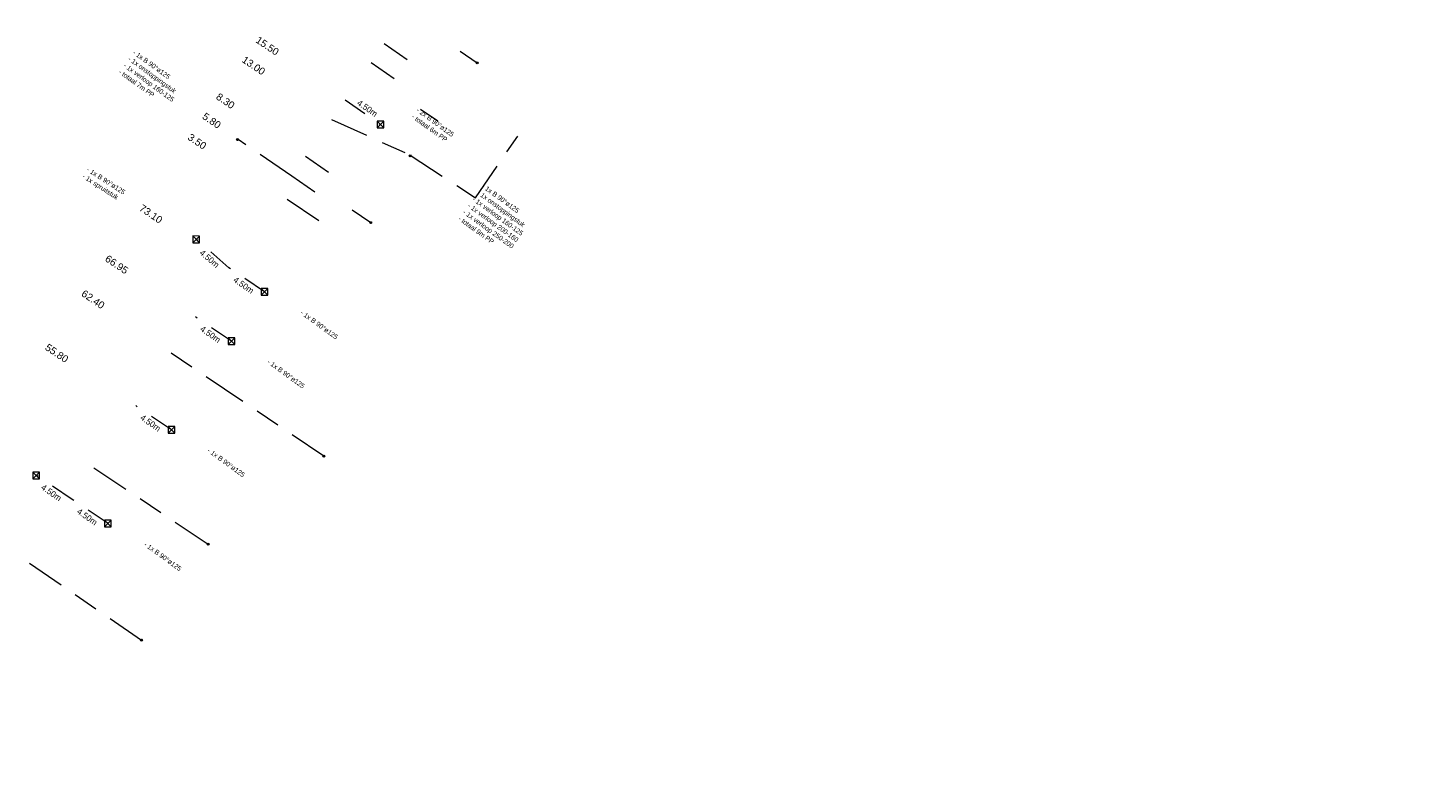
# Model space of a CAD drawing. Header units: inches. Extents: x 0 to 191500, y 0 to 342750.
# Tile 224 of 256: x 186538 to 186681, y 331736 to 331815. Entities that reach past the tile are written whole.
import ezdxf

# ---------------------------------------------------------------- set-up
doc = ezdxf.new("R2010")
doc.units = ezdxf.units.IN
doc.header["$MEASUREMENT"] = 0
doc.linetypes.add('RI-GWA_HUISAANSLUITING', pattern=[23, 4, -1.8, 2.6, -1.8, 4.6, -1.8, 4.6, -1.8])
doc.linetypes.add('RI-HWA_KOLKAANSLUITING', pattern=[4.3, 2.5, -1.8])
for name, color, linetype, lineweight in [('ECW', 150, 'Continuous', 20), ('N-WE-RI-GWA-MAATVOERING-T25', 30, 'RI-GWA_HUISAANSLUITING', 20), ('N-WE-RI-GWA_HUISAANSLUITING', 30, 'RI-GWA_HUISAANSLUITING', 20), ('N-WE-RI-GWA_RIOOLPUT_ONTSTOPPINGSPUT-G', 30, 'Continuous', 20), ('N-WE-RI-HWA_KOLK-S', 150, 'Continuous', 20), ('N-WE-RI-HWA_KOLKAANSLUITING', 150, 'RI-HWA_KOLKAANSLUITING', 20), ('Tekst algemeen', 7, 'Continuous', 20)]:
    doc.layers.add(name, color=color, linetype=linetype, lineweight=lineweight)
picture_1 = doc.add_image_def('image1.ecw', size_in_pixel=(220000, 285000))

msp = doc.modelspace()

# ---------------------------------------------------------------- linework, layer by layer
at = {"layer": 'N-WE-RI-GWA_HUISAANSLUITING'}
for p, q in [((186577.38436, 331811.48767), (186574.99034, 331813.16157)), ((186582.881, 331812.413), (186584.67656, 331811.1917)), ((186576.0091, 331809.52077), (186573.61508, 331811.19468)), ((186578.77539, 331806.37694), (186580.57095, 331805.15564)), ((186569.48931, 331805.294), (186577.69071, 331801.58766)), ((186565.36354, 331799.39332), (186559.78033, 331803.20565)), ((186584.48047, 331797.13289), (186588.89677, 331803.53542)), ((186569.19012, 331799.76826), (186566.7961, 331801.44217)), ((186577.69071, 331801.58766), (186584.48047, 331797.13289)), ((186567.75756, 331797.71942), (186565.36354, 331799.39332)), ((186568.18163, 331794.71656), (186564.04558, 331797.50839)), ((186571.63276, 331795.87586), (186573.57714, 331794.53949)), ((186568.70785, 331770.20064), (186552.79192, 331780.93961)), ((186544.73532, 331769.00431), (186556.63962, 331761.04582)), ((186538.02149, 331759.05824), (186549.71444, 331751.04214))]:
    msp.add_line(p, q, dxfattribs=at)
at = {"layer": 'N-WE-RI-GWA_RIOOLPUT_ONTSTOPPINGSPUT-G'}
for p, q in [((186584.76669, 331811.23502), (186584.58643, 331811.14837)), ((186584.63323, 331811.28182), (186584.71989, 331811.10157)), ((186559.79545, 331803.24898), (186559.6152, 331803.16232)), ((186559.662, 331803.29578), (186559.74865, 331803.11552)), ((186577.78084, 331801.55599), (186577.60059, 331801.46933)), ((186577.64739, 331801.60279), (186577.73404, 331801.42254)), ((186573.66727, 331794.58282), (186573.48702, 331794.49616)), ((186573.53381, 331794.62962), (186573.62047, 331794.44936)), ((186568.79797, 331770.24396), (186568.61772, 331770.15731)), ((186568.66452, 331770.29076), (186568.75118, 331770.11051)), ((186556.72975, 331761.08915), (186556.5495, 331761.00249)), ((186556.59629, 331761.13595), (186556.68295, 331760.9557)), ((186549.80457, 331751.08547), (186549.62432, 331750.99882)), ((186549.67111, 331751.13227), (186549.75777, 331750.95202))]:
    msp.add_line(p, q, dxfattribs=at)
for centre in [(186584.67656, 331811.1917), (186559.70533, 331803.20565), (186577.69071, 331801.51266), (186573.57714, 331794.53949), (186568.70785, 331770.20064), (186556.63962, 331761.04582), (186549.71444, 331751.04214)]:
    msp.add_circle(centre, 0.1, dxfattribs=at)
at = {"layer": 'N-WE-RI-HWA_KOLK-S'}
for p, q in [((186574.26232, 331805.11322), (186574.26082, 331804.41676)), ((186574.26082, 331804.41676), (186574.95877, 331805.11172)), ((186574.26082, 331804.41676), (186574.95727, 331804.41527)), ((186574.26232, 331805.11322), (186574.95727, 331804.41527)), ((186574.95877, 331805.11172), (186574.26232, 331805.11322)), ((186574.95727, 331804.41527), (186574.95877, 331805.11172)), ((186555.06362, 331793.148), (186555.06213, 331792.45155)), ((186555.06213, 331792.45155), (186555.76008, 331793.1465)), ((186555.06362, 331793.148), (186555.75858, 331792.45005)), ((186555.76008, 331793.1465), (186555.06362, 331793.148)), ((186555.75858, 331792.45005), (186555.76008, 331793.1465)), ((186555.06213, 331792.45155), (186555.75858, 331792.45005)), ((186562.17707, 331787.6637), (186562.17557, 331786.96724)), ((186562.17557, 331786.96724), (186562.87352, 331787.6622)), ((186562.17707, 331787.6637), (186562.87202, 331786.96575)), ((186562.87352, 331787.6622), (186562.17707, 331787.6637)), ((186562.87202, 331786.96575), (186562.87352, 331787.6622)), ((186562.17557, 331786.96724), (186562.87202, 331786.96575)), ((186558.71988, 331782.54212), (186558.71839, 331781.84566)), ((186558.71839, 331781.84566), (186559.41634, 331782.54062)), ((186558.71839, 331781.84566), (186559.41484, 331781.84417)), ((186558.71988, 331782.54212), (186559.41484, 331781.84417)), ((186559.41634, 331782.54062), (186558.71988, 331782.54212)), ((186559.41484, 331781.84417), (186559.41634, 331782.54062)), ((186552.48161, 331773.30055), (186552.48012, 331772.6041)), ((186552.48012, 331772.6041), (186553.17807, 331773.29906)), ((186552.48161, 331773.30055), (186553.17657, 331772.6026)), ((186553.17807, 331773.29906), (186552.48161, 331773.30055)), ((186553.17657, 331772.6026), (186553.17807, 331773.29906)), ((186552.48012, 331772.6041), (186553.17657, 331772.6026)), ((186538.3918, 331768.54997), (186538.39031, 331767.85352)), ((186538.39031, 331767.85352), (186539.08826, 331768.54848)), ((186538.3918, 331768.54997), (186539.08676, 331767.85202)), ((186539.08826, 331768.54848), (186538.3918, 331768.54997)), ((186539.08676, 331767.85202), (186539.08826, 331768.54848)), ((186538.39031, 331767.85352), (186539.08676, 331767.85202)), ((186545.84317, 331763.54825), (186545.84167, 331762.85179)), ((186545.84167, 331762.85179), (186546.53962, 331763.54675)), ((186545.84167, 331762.85179), (186546.53812, 331762.8503)), ((186545.84317, 331763.54825), (186546.53812, 331762.8503)), ((186546.53962, 331763.54675), (186545.84317, 331763.54825)), ((186546.53812, 331762.8503), (186546.53962, 331763.54675))]:
    msp.add_line(p, q, dxfattribs=at)
at = {"layer": 'N-WE-RI-HWA_KOLKAANSLUITING'}
for p, q in [((186570.92187, 331807.34285), (186574.60979, 331804.76424)), ((186558.79477, 331789.83241), (186555.4111, 331792.79903)), ((186562.52454, 331787.31472), (186558.79477, 331789.83241)), ((186559.06736, 331782.19314), (186555.33758, 331784.71083)), ((186552.82909, 331772.95158), (186549.09931, 331775.46926)), ((186542.49738, 331765.68895), (186538.7676, 331768.20664)), ((186546.22716, 331763.17127), (186542.49738, 331765.68895))]:
    msp.add_line(p, q, dxfattribs=at)

# ---------------------------------------------------------------- texts
at = {"layer": 'N-WE-RI-GWA-MAATVOERING-T25'}
for s, insert, char_height, width, attachment_point, rotation in [('{\\fArial|b0|i0|c0|p34;15.50}', (186561.51441, 331813.37198), 0.75, 11.3282, 7, 326), ('{\\fArial|b0|i0|c0|p34;13.00}', (186560.08185, 331811.32313), 0.75, 11.3282, 7, 326), ('{\\fArial|b0|i0|c0|p34;8.30}', (186557.38864, 331807.4713), 0.75, 11.3282, 7, 326), ('{\\fProxy 1|b0|i0|c0|p72;\\C7;4.50m }', (186573.04337, 331806.19016), 0.63, 9.3094, 8, 325), ('{\\fArial|b0|i0|c0|p34;5.80}', (186555.95608, 331805.42245), 0.75, 11.3282, 7, 326), ('{\\fArial|b0|i0|c0|p34;3.50}', (186554.43884, 331803.24798), 0.75, 11.3282, 7, 326), ('{\\fArial|b0|i0|c0|p34;73.10}', (186549.3873, 331795.86154), 0.75, 11.3282, 7, 326), ('{\\fProxy 1|b0|i0|c0|p72;\\C7;4.50m }', (186556.57811, 331790.52766), 0.63, 9.3094, 8, 319.5486176), ('{\\fArial|b0|i0|c0|p34;66.95}', (186545.82071, 331790.59126), 0.75, 11.3282, 7, 326), ('{\\fProxy 1|b0|i0|c0|p72;\\C7;4.50m }', (186560.15571, 331787.75822), 0.63, 9.3094, 8, 325), ('{\\fArial|b0|i0|c0|p34;62.40}', (186543.35963, 331786.95609), 0.75, 11.3282, 7, 326), ('{\\fProxy 1|b0|i0|c0|p72;\\C7;4.50m }', (186556.69853, 331782.63665), 0.63, 9.3094, 8, 325), ('{\\fArial|b0|i0|c0|p34;55.80}', (186539.58244, 331781.3497), 0.75, 11.3282, 7, 326), ('{\\fProxy 1|b0|i0|c0|p72;\\C7;4.50m }', (186550.46026, 331773.39508), 0.63, 9.3094, 8, 325), ('{\\fProxy 1|b0|i0|c0|p72;\\C7;4.50m }', (186540.12855, 331766.13246), 0.63, 9.3094, 8, 325), ('{\\fProxy 1|b0|i0|c0|p72;\\C7;4.50m }', (186543.85833, 331763.61477), 0.63, 9.3094, 8, 325)]:
    msp.add_mtext(s, dxfattribs=dict(at, insert=insert, char_height=char_height, width=width, attachment_point=attachment_point, rotation=rotation))
at = {"layer": 'Tekst algemeen', "char_height": 0.5, "width": 14.1897, "attachment_point": 1}
for s, insert, rotation in [('{\\fProxy 1|b0|i0|c0|p72;\\C2;- 1x B 90°ø125\\P- 1x onstoppingstuk\\P- 1x verloop 160-125\\P- totaal 7m PP}', (186549.03823, 331812.56736), 324), ('{\\fProxy 1|b0|i0|c0|p72;\\C2;- 2x B 90°ø125\\P- totaal 6m PP}', (186578.57503, 331806.56384), 324), ('{\\fProxy 1|b0|i0|c0|p72;\\C2;- 1x B 90°ø125\\P- 1x spruitstuk}', (186544.2112, 331800.36759), 327), ('{\\fProxy 1|b0|i0|c0|p72;\\C2;- 1x B 90°ø125\\P- 1x onstoppingstuk\\P- 1x verloop 160-125\\P\\fProxy 1|b0|i0|c0|p8;- 1x verloop \\fProxy 1|b0|i0|c0|p8;200\\fProxy 1|b0|i0|c0|p8;-1\\fProxy 1|b0|i0|c0|p8;60\\fProxy 1|b0|i0|c0|p8;\\P- 1x verloop 2\\fProxy 1|b0|i0|c0|p8;50\\fProxy 1|b0|i0|c0|p8;-\\fProxy 1|b0|i0|c0|p8;200\\fProxy 1|b0|i0|c0|p8;\\P\\fProxy 1|b0|i0|c0|p72;- totaal 9m PP}', (186585.38712, 331798.62601), 324), ('{\\fProxy 1|b0|i0|c0|p72;\\C2;- 1x B 90°ø125}', (186566.49627, 331785.45703), 324), ('{\\fProxy 1|b0|i0|c0|p72;\\C2;- 1x B 90°ø125}', (186563.03908, 331780.33545), 324), ('{\\fProxy 1|b0|i0|c0|p72;\\C2;- 1x B 90°ø125}', (186556.80082, 331771.09389), 324), ('{\\fProxy 1|b0|i0|c0|p72;\\C2;- 1x B 90°ø125}', (186550.19888, 331761.31358), 324)]:
    msp.add_mtext(s, dxfattribs=dict(at, insert=insert, rotation=rotation))

# ---------------------------------------------------------------- pictures from other files: only their frames are drawn
at = {"layer": 'ECW'}
image = msp.add_image(picture_1, insert=(180500, 328500), size_in_units=(11000, 14250), dxfattribs=at)
image.dxf.flags = 7

doc.saveas('drawing.dxf')
